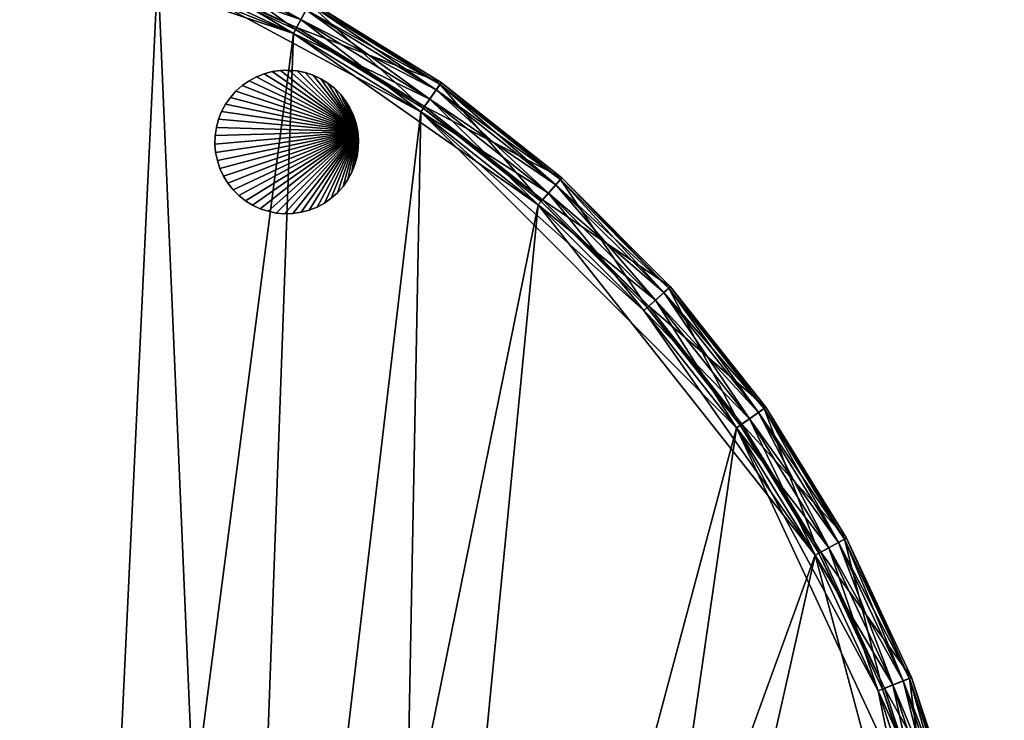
# Model space of a CAD drawing. Extents: x 0 to 24.9, y 0 to 83.3.
# Tile 86 of 121: x 14.8 to 21.5, y 51.1 to 55.9. Entities that reach past the tile are written whole.
import ezdxf

# ---------------------------------------------------------------- set-up
doc = ezdxf.new("R2010")
doc.units = 0
doc.header["$MEASUREMENT"] = 0
for name, color, linetype in [('A-FURN-3-ST-GD', 252, 'Continuous'), ('A-FURN-3-ST-SI3', 150, 'Continuous'), ('A-FURN-3-ST-SI4', 150, 'Continuous'), ('A-FURN-3-ST-UPH4', 150, 'Continuous')]:
    doc.layers.add(name, color=color, linetype=linetype)

msp = doc.modelspace()

# ---------------------------------------------------------------- meshes
at = {"layer": 'A-FURN-3-ST-GD'}
mesh = msp.add_polyface(dxfattribs=at)
corners = [(17.0573, 55.1108), (16.0846, 55.0257), (16.0863, 55.0826), (16.0945, 55.1388), (16.1092, 55.1938), (16.1302, 55.2466), (16.1572, 55.2967), (16.1898, 55.3433), (16.2276, 55.3857), (16.2701, 55.4235), (16.3167, 55.4562), (16.3668, 55.4831), (16.4196, 55.5041), (16.6443, 55.5238), (16.5877, 55.5288), (16.5877, 55.5288, 0.1138), (16.6443, 55.5238, 0.1138), (16.5308, 55.5271), (16.5308, 55.5271, 0.1138), (16.4745, 55.5189), (16.4745, 55.5189, 0.1138), (16.4196, 55.5041, 0.1138), (16.3668, 55.4831, 0.1138), (16.5308, 55.5271, 0.2275), (16.5877, 55.5288, 0.2275), (16.4745, 55.5189, 0.2275), (16.4196, 55.5041, 0.2275), (16.3668, 55.4831, 0.2275), (16.3167, 55.4562, 0.1138), (16.3167, 55.4562, 0.2275), (16.5308, 55.5271, 0.3413), (16.5877, 55.5288, 0.3413), (16.4745, 55.5189, 0.3413), (16.4196, 55.5041, 0.3413), (16.3668, 55.4831, 0.3413), (16.3167, 55.4562, 0.3413), (16.5308, 55.5271, 0.455), (16.5877, 55.5288, 0.455), (16.4745, 55.5189, 0.455), (16.4196, 55.5041, 0.455), (16.3668, 55.4831, 0.455), (16.3167, 55.4562, 0.455), (16.5308, 55.5271, 0.5688), (16.5877, 55.5288, 0.5688), (16.4745, 55.5189, 0.5688), (16.4196, 55.5041, 0.5688), (16.3668, 55.4831, 0.5688), (16.3167, 55.4562, 0.5688), (17.0573, 55.1108, 0.5688), (16.2701, 55.4235, 0.5688), (16.2276, 55.3857, 0.5688), (16.1898, 55.3433, 0.5688), (16.1572, 55.2967, 0.5688), (16.1302, 55.2466, 0.5688), (16.1092, 55.1938, 0.5688), (16.0945, 55.1388, 0.5688), (16.0863, 55.0826, 0.5688), (16.0846, 55.0257, 0.5688)]
mesh.append_faces([[corners[k] for k in face] for face in [(13, 14, 15, 16), (14, 17, 18, 15), (17, 19, 20, 18), (19, 12, 21, 20), (12, 11, 22, 21), (15, 18, 23, 24), (18, 20, 25, 23), (20, 21, 26, 25), (21, 22, 27, 26), (22, 28, 29, 27), (24, 23, 30, 31), (23, 25, 32, 30), (25, 26, 33, 32), (26, 27, 34, 33), (27, 29, 35, 34), (31, 30, 36, 37), (30, 32, 38, 36), (32, 33, 39, 38), (33, 34, 40, 39), (34, 35, 41, 40), (37, 36, 42, 43), (36, 38, 44, 42), (38, 39, 45, 44), (39, 40, 46, 45), (40, 41, 47, 46)]])
mesh.append_faces([[corners[k] for k in face] for face in [(0, 1, 2), (0, 2, 3), (0, 3, 4), (0, 4, 5), (0, 5, 6), (0, 6, 7), (0, 7, 8), (0, 8, 9), (0, 9, 10), (0, 10, 11), (0, 11, 12), (48, 45, 46), (48, 46, 47), (48, 47, 49), (48, 49, 50), (48, 50, 51), (48, 51, 52), (48, 52, 53), (48, 53, 54), (48, 54, 55), (48, 55, 56), (48, 56, 57)]], dxfattribs={"vtx0": -1, "vtx1": -1, "vtx2": -1})
mesh = msp.add_polyface(dxfattribs=at)
corners = [(17.0573, 55.1108), (16.4196, 55.5041), (16.4745, 55.5189), (16.5308, 55.5271), (16.5877, 55.5288), (16.6443, 55.5238), (16.7, 55.5123), (16.754, 55.4944), (16.9387, 55.365), (16.8985, 55.4053), (16.8985, 55.4053, 0.1138), (16.9387, 55.365, 0.1138), (16.8539, 55.4405), (16.8539, 55.4405, 0.1138), (16.8055, 55.4704), (16.8055, 55.4704, 0.1138), (16.754, 55.4944, 0.1138), (16.7, 55.5123, 0.1138), (16.6443, 55.5238, 0.1138), (16.8985, 55.4053, 0.2275), (16.9387, 55.365, 0.2275), (16.8539, 55.4405, 0.2275), (16.8055, 55.4704, 0.2275), (16.754, 55.4944, 0.2275), (16.7, 55.5123, 0.2275), (16.6443, 55.5238, 0.2275), (16.5877, 55.5288, 0.1138), (16.5877, 55.5288, 0.2275), (16.8985, 55.4053, 0.3413), (16.9387, 55.365, 0.3413), (16.8539, 55.4405, 0.3413), (16.8055, 55.4704, 0.3413), (16.754, 55.4944, 0.3413), (16.7, 55.5123, 0.3413), (16.6443, 55.5238, 0.3413), (16.5877, 55.5288, 0.3413), (16.8985, 55.4053, 0.455), (16.9387, 55.365, 0.455), (16.8539, 55.4405, 0.455), (16.8055, 55.4704, 0.455), (16.754, 55.4944, 0.455), (16.7, 55.5123, 0.455), (16.6443, 55.5238, 0.455), (16.5877, 55.5288, 0.455), (16.8985, 55.4053, 0.5688), (16.9387, 55.365, 0.5688), (16.8539, 55.4405, 0.5688), (16.8055, 55.4704, 0.5688), (16.754, 55.4944, 0.5688), (16.7, 55.5123, 0.5688), (16.6443, 55.5238, 0.5688), (16.5877, 55.5288, 0.5688), (17.0573, 55.1108, 0.5688), (16.5308, 55.5271, 0.5688), (16.4745, 55.5189, 0.5688), (16.4196, 55.5041, 0.5688)]
mesh.append_faces([[corners[k] for k in face] for face in [(8, 9, 10, 11), (9, 12, 13, 10), (12, 14, 15, 13), (14, 7, 16, 15), (7, 6, 17, 16), (6, 5, 18, 17), (11, 10, 19, 20), (10, 13, 21, 19), (13, 15, 22, 21), (15, 16, 23, 22), (16, 17, 24, 23), (17, 18, 25, 24), (18, 26, 27, 25), (20, 19, 28, 29), (19, 21, 30, 28), (21, 22, 31, 30), (22, 23, 32, 31), (23, 24, 33, 32), (24, 25, 34, 33), (25, 27, 35, 34), (29, 28, 36, 37), (28, 30, 38, 36), (30, 31, 39, 38), (31, 32, 40, 39), (32, 33, 41, 40), (33, 34, 42, 41), (34, 35, 43, 42), (37, 36, 44, 45), (36, 38, 46, 44), (38, 39, 47, 46), (39, 40, 48, 47), (40, 41, 49, 48), (41, 42, 50, 49), (42, 43, 51, 50)]])
mesh.append_faces([[corners[k] for k in face] for face in [(0, 1, 2), (0, 2, 3), (0, 3, 4), (0, 4, 5), (0, 5, 6), (0, 6, 7), (52, 47, 48), (52, 48, 49), (52, 49, 50), (52, 50, 51), (52, 51, 53), (52, 53, 54), (52, 54, 55)]], dxfattribs={"vtx0": -1, "vtx1": -1, "vtx2": -1})
mesh = msp.add_polyface(dxfattribs=at)
corners = [(16.3668, 55.4831), (16.3167, 55.4562), (16.3167, 55.4562, 0.1138), (16.3668, 55.4831, 0.1138), (16.2701, 55.4235), (16.2701, 55.4235, 0.1138), (16.2276, 55.3857), (16.2276, 55.3857, 0.1138), (16.1898, 55.3433), (16.1898, 55.3433, 0.1138), (16.1572, 55.2967), (16.1572, 55.2967, 0.1138), (16.1302, 55.2466), (16.1302, 55.2466, 0.1138), (16.1092, 55.1938), (16.1092, 55.1938, 0.1138), (16.0945, 55.1388), (16.0945, 55.1388, 0.1138), (16.0863, 55.0826), (16.0863, 55.0826, 0.1138), (16.0846, 55.0257), (16.0846, 55.0257, 0.1138), (16.2701, 55.4235, 0.2275), (16.3167, 55.4562, 0.2275), (16.2276, 55.3857, 0.2275), (16.1898, 55.3433, 0.2275), (16.1572, 55.2967, 0.2275), (16.1302, 55.2466, 0.2275), (16.1092, 55.1938, 0.2275), (16.0945, 55.1388, 0.2275), (16.0863, 55.0826, 0.2275), (16.0846, 55.0257, 0.2275), (16.2701, 55.4235, 0.3413), (16.3167, 55.4562, 0.3413), (16.2276, 55.3857, 0.3413), (16.1898, 55.3433, 0.3413), (16.1572, 55.2967, 0.3413), (16.1302, 55.2466, 0.3413), (16.1092, 55.1938, 0.3413), (16.0945, 55.1388, 0.3413), (16.0863, 55.0826, 0.3413), (16.0846, 55.0257, 0.3413), (16.2701, 55.4235, 0.455), (16.3167, 55.4562, 0.455), (16.2276, 55.3857, 0.455), (16.1898, 55.3433, 0.455), (16.1572, 55.2967, 0.455), (16.1302, 55.2466, 0.455), (16.1092, 55.1938, 0.455), (16.0945, 55.1388, 0.455), (16.0863, 55.0826, 0.455), (16.0846, 55.0257, 0.455), (16.2701, 55.4235, 0.5688), (16.3167, 55.4562, 0.5688), (16.2276, 55.3857, 0.5688), (16.1898, 55.3433, 0.5688), (16.1572, 55.2967, 0.5688), (16.1302, 55.2466, 0.5688), (16.1092, 55.1938, 0.5688), (16.0945, 55.1388, 0.5688), (16.0863, 55.0826, 0.5688), (16.0846, 55.0257, 0.5688)]
mesh.append_faces([[corners[k] for k in face] for face in [(0, 1, 2, 3), (1, 4, 5, 2), (4, 6, 7, 5), (6, 8, 9, 7), (8, 10, 11, 9), (10, 12, 13, 11), (12, 14, 15, 13), (14, 16, 17, 15), (16, 18, 19, 17), (18, 20, 21, 19), (2, 5, 22, 23), (5, 7, 24, 22), (7, 9, 25, 24), (9, 11, 26, 25), (11, 13, 27, 26), (13, 15, 28, 27), (15, 17, 29, 28), (17, 19, 30, 29), (19, 21, 31, 30), (23, 22, 32, 33), (22, 24, 34, 32), (24, 25, 35, 34), (25, 26, 36, 35), (26, 27, 37, 36), (27, 28, 38, 37), (28, 29, 39, 38), (29, 30, 40, 39), (30, 31, 41, 40), (33, 32, 42, 43), (32, 34, 44, 42), (34, 35, 45, 44), (35, 36, 46, 45), (36, 37, 47, 46), (37, 38, 48, 47), (38, 39, 49, 48), (39, 40, 50, 49), (40, 41, 51, 50), (43, 42, 52, 53), (42, 44, 54, 52), (44, 45, 55, 54), (45, 46, 56, 55), (46, 47, 57, 56), (47, 48, 58, 57), (48, 49, 59, 58), (49, 50, 60, 59), (50, 51, 61, 60)]])
mesh = msp.add_polyface(dxfattribs=at)
corners = [(17.0573, 55.1108), (17.0622, 55.0542), (17.0606, 54.9973), (16.754, 55.4944), (16.8055, 55.4704), (16.8539, 55.4405), (16.8985, 55.4053), (16.9387, 55.365), (16.974, 55.3204), (17.0039, 55.272), (17.0279, 55.2205), (17.0458, 55.1665), (17.0279, 55.2205, 0.1138), (17.0458, 55.1665, 0.1138), (17.0039, 55.272, 0.1138), (16.974, 55.3204, 0.1138), (16.9387, 55.365, 0.1138), (17.0573, 55.1108, 0.1138), (17.0622, 55.0542, 0.1138), (17.0279, 55.2205, 0.2275), (17.0458, 55.1665, 0.2275), (17.0039, 55.272, 0.2275), (16.974, 55.3204, 0.2275), (16.9387, 55.365, 0.2275), (17.0573, 55.1108, 0.2275), (17.0622, 55.0542, 0.2275), (17.0279, 55.2205, 0.3413), (17.0458, 55.1665, 0.3413), (17.0039, 55.272, 0.3413), (16.974, 55.3204, 0.3413), (16.9387, 55.365, 0.3413), (17.0573, 55.1108, 0.3413), (17.0622, 55.0542, 0.3413), (17.0279, 55.2205, 0.455), (17.0458, 55.1665, 0.455), (17.0039, 55.272, 0.455), (16.974, 55.3204, 0.455), (16.9387, 55.365, 0.455), (17.0573, 55.1108, 0.455), (17.0622, 55.0542, 0.455), (17.0279, 55.2205, 0.5688), (17.0458, 55.1665, 0.5688), (17.0039, 55.272, 0.5688), (16.974, 55.3204, 0.5688), (16.9387, 55.365, 0.5688), (17.0573, 55.1108, 0.5688), (17.0622, 55.0542, 0.5688), (16.8985, 55.4053, 0.5688), (16.8539, 55.4405, 0.5688), (16.8055, 55.4704, 0.5688), (17.0606, 54.9973, 0.5688)]
mesh.append_faces([[corners[k] for k in face] for face in [(11, 10, 12, 13), (10, 9, 14, 12), (9, 8, 15, 14), (8, 7, 16, 15), (1, 0, 17, 18), (0, 11, 13, 17), (13, 12, 19, 20), (12, 14, 21, 19), (14, 15, 22, 21), (15, 16, 23, 22), (18, 17, 24, 25), (17, 13, 20, 24), (20, 19, 26, 27), (19, 21, 28, 26), (21, 22, 29, 28), (22, 23, 30, 29), (25, 24, 31, 32), (24, 20, 27, 31), (27, 26, 33, 34), (26, 28, 35, 33), (28, 29, 36, 35), (29, 30, 37, 36), (32, 31, 38, 39), (31, 27, 34, 38), (34, 33, 40, 41), (33, 35, 42, 40), (35, 36, 43, 42), (36, 37, 44, 43), (39, 38, 45, 46), (38, 34, 41, 45)]])
mesh.append_faces([[corners[k] for k in face] for face in [(0, 1, 2), (0, 3, 4), (0, 4, 5), (0, 5, 6), (0, 6, 7), (0, 7, 8), (0, 8, 9), (0, 9, 10), (0, 10, 11), (45, 41, 40), (45, 40, 42), (45, 42, 43), (45, 43, 44), (45, 44, 47), (45, 47, 48), (45, 48, 49), (45, 50, 46)]], dxfattribs={"vtx0": -1, "vtx1": -1, "vtx2": -1})
mesh = msp.add_polyface(dxfattribs=at)
corners = [(17.0573, 55.1108), (16.4469, 54.5676), (16.3929, 54.5855), (16.3413, 54.6095), (16.2929, 54.6394), (16.2483, 54.6746), (16.2081, 54.7148), (16.1728, 54.7594), (16.143, 54.8079), (16.119, 54.8594), (16.1011, 54.9134), (16.0896, 54.9691), (16.0846, 55.0257), (16.4469, 54.5676, 0.1138), (16.3929, 54.5855, 0.1138), (16.5026, 54.5561), (16.5026, 54.5561, 0.1138), (16.5592, 54.5511), (16.5592, 54.5511, 0.1138), (16.6161, 54.5528), (16.6161, 54.5528, 0.1138), (16.6723, 54.561), (16.6723, 54.561, 0.1138), (16.3413, 54.6095, 0.1138), (16.3929, 54.5855, 0.2275), (16.3413, 54.6095, 0.2275), (16.4469, 54.5676, 0.2275), (16.5026, 54.5561, 0.2275), (16.5592, 54.5511, 0.2275), (16.6161, 54.5528, 0.2275), (16.3929, 54.5855, 0.3413), (16.3413, 54.6095, 0.3413), (16.4469, 54.5676, 0.3413), (16.5026, 54.5561, 0.3413), (16.5592, 54.5511, 0.3413), (16.6161, 54.5528, 0.3413), (16.3929, 54.5855, 0.455), (16.3413, 54.6095, 0.455), (16.4469, 54.5676, 0.455), (16.5026, 54.5561, 0.455), (16.5592, 54.5511, 0.455), (16.6161, 54.5528, 0.455), (16.3929, 54.5855, 0.5688), (16.3413, 54.6095, 0.5688), (16.4469, 54.5676, 0.5688), (16.5026, 54.5561, 0.5688), (16.5592, 54.5511, 0.5688), (16.6161, 54.5528, 0.5688), (17.0573, 55.1108, 0.5688), (16.0846, 55.0257, 0.5688), (16.0896, 54.9691, 0.5688), (16.1011, 54.9134, 0.5688), (16.119, 54.8594, 0.5688), (16.143, 54.8079, 0.5688), (16.1728, 54.7594, 0.5688), (16.2081, 54.7148, 0.5688), (16.2483, 54.6746, 0.5688), (16.2929, 54.6394, 0.5688)]
mesh.append_faces([[corners[k] for k in face] for face in [(2, 1, 13, 14), (1, 15, 16, 13), (15, 17, 18, 16), (17, 19, 20, 18), (19, 21, 22, 20), (23, 14, 24, 25), (14, 13, 26, 24), (13, 16, 27, 26), (16, 18, 28, 27), (18, 20, 29, 28), (25, 24, 30, 31), (24, 26, 32, 30), (26, 27, 33, 32), (27, 28, 34, 33), (28, 29, 35, 34), (31, 30, 36, 37), (30, 32, 38, 36), (32, 33, 39, 38), (33, 34, 40, 39), (34, 35, 41, 40), (37, 36, 42, 43), (36, 38, 44, 42), (38, 39, 45, 44), (39, 40, 46, 45), (40, 41, 47, 46)]])
mesh.append_faces([[corners[k] for k in face] for face in [(0, 1, 2), (0, 2, 3), (0, 3, 4), (0, 4, 5), (0, 5, 6), (0, 6, 7), (0, 7, 8), (0, 8, 9), (0, 9, 10), (0, 10, 11), (0, 11, 12), (48, 49, 50), (48, 50, 51), (48, 51, 52), (48, 52, 53), (48, 53, 54), (48, 54, 55), (48, 55, 56), (48, 56, 57), (48, 57, 43), (48, 43, 42), (48, 42, 44)]], dxfattribs={"vtx0": -1, "vtx1": -1, "vtx2": -1})
mesh = msp.add_polyface(dxfattribs=at)
corners = [(17.0573, 55.1108), (16.7273, 54.5757), (16.6723, 54.561), (16.6161, 54.5528), (16.5592, 54.5511), (16.5026, 54.5561), (16.4469, 54.5676), (16.7273, 54.5757, 0.1138), (16.6723, 54.561, 0.1138), (16.7801, 54.5967), (16.7801, 54.5967, 0.1138), (16.8302, 54.6237), (16.8302, 54.6237, 0.1138), (16.8767, 54.6563), (16.8767, 54.6563, 0.1138), (16.9192, 54.6941), (16.9192, 54.6941, 0.1138), (16.957, 54.7366), (16.957, 54.7366, 0.1138), (16.9897, 54.7832), (16.9897, 54.7832, 0.1138), (16.6161, 54.5528, 0.1138), (16.6723, 54.561, 0.2275), (16.6161, 54.5528, 0.2275), (16.7273, 54.5757, 0.2275), (16.7801, 54.5967, 0.2275), (16.8302, 54.6237, 0.2275), (16.8767, 54.6563, 0.2275), (16.9192, 54.6941, 0.2275), (16.957, 54.7366, 0.2275), (16.9897, 54.7832, 0.2275), (16.6723, 54.561, 0.3413), (16.6161, 54.5528, 0.3413), (16.7273, 54.5757, 0.3413), (16.7801, 54.5967, 0.3413), (16.8302, 54.6237, 0.3413), (16.8767, 54.6563, 0.3413), (16.9192, 54.6941, 0.3413), (16.957, 54.7366, 0.3413), (16.9897, 54.7832, 0.3413), (16.6723, 54.561, 0.455), (16.6161, 54.5528, 0.455), (16.7273, 54.5757, 0.455), (16.7801, 54.5967, 0.455), (16.8302, 54.6237, 0.455), (16.8767, 54.6563, 0.455), (16.9192, 54.6941, 0.455), (16.957, 54.7366, 0.455), (16.6723, 54.561, 0.5688), (16.6161, 54.5528, 0.5688), (16.7273, 54.5757, 0.5688), (16.7801, 54.5967, 0.5688), (16.8302, 54.6237, 0.5688), (16.8767, 54.6563, 0.5688), (16.9192, 54.6941, 0.5688), (16.957, 54.7366, 0.5688), (17.0573, 55.1108, 0.5688), (16.4469, 54.5676, 0.5688), (16.5026, 54.5561, 0.5688), (16.5592, 54.5511, 0.5688)]
mesh.append_faces([[corners[k] for k in face] for face in [(2, 1, 7, 8), (1, 9, 10, 7), (9, 11, 12, 10), (11, 13, 14, 12), (13, 15, 16, 14), (15, 17, 18, 16), (17, 19, 20, 18), (21, 8, 22, 23), (8, 7, 24, 22), (7, 10, 25, 24), (10, 12, 26, 25), (12, 14, 27, 26), (14, 16, 28, 27), (16, 18, 29, 28), (18, 20, 30, 29), (23, 22, 31, 32), (22, 24, 33, 31), (24, 25, 34, 33), (25, 26, 35, 34), (26, 27, 36, 35), (27, 28, 37, 36), (28, 29, 38, 37), (29, 30, 39, 38), (32, 31, 40, 41), (31, 33, 42, 40), (33, 34, 43, 42), (34, 35, 44, 43), (35, 36, 45, 44), (36, 37, 46, 45), (37, 38, 47, 46), (41, 40, 48, 49), (40, 42, 50, 48), (42, 43, 51, 50), (43, 44, 52, 51), (44, 45, 53, 52), (45, 46, 54, 53), (46, 47, 55, 54)]])
mesh.append_faces([[corners[k] for k in face] for face in [(0, 1, 2), (0, 2, 3), (0, 3, 4), (0, 4, 5), (0, 5, 6), (56, 57, 58), (56, 58, 59), (56, 59, 49), (56, 49, 48), (56, 48, 50)]], dxfattribs={"vtx0": -1, "vtx1": -1, "vtx2": -1})
mesh = msp.add_polyface(dxfattribs=at)
corners = [(17.0573, 55.1108), (17.0606, 54.9973), (17.0524, 54.9411), (17.0376, 54.8861), (17.0166, 54.8333), (16.9897, 54.7832), (16.957, 54.7366), (16.9192, 54.6941), (16.8767, 54.6563), (16.8302, 54.6237), (16.7801, 54.5967), (16.7273, 54.5757), (17.0166, 54.8333, 0.1138), (16.9897, 54.7832, 0.1138), (17.0376, 54.8861, 0.1138), (17.0524, 54.9411, 0.1138), (17.0606, 54.9973, 0.1138), (17.0622, 55.0542), (17.0622, 55.0542, 0.1138), (17.0166, 54.8333, 0.2275), (16.9897, 54.7832, 0.2275), (17.0376, 54.8861, 0.2275), (17.0524, 54.9411, 0.2275), (17.0606, 54.9973, 0.2275), (17.0622, 55.0542, 0.2275), (17.0166, 54.8333, 0.3413), (16.9897, 54.7832, 0.3413), (17.0376, 54.8861, 0.3413), (17.0524, 54.9411, 0.3413), (17.0606, 54.9973, 0.3413), (17.0622, 55.0542, 0.3413), (16.957, 54.7366, 0.3413), (16.9897, 54.7832, 0.455), (16.957, 54.7366, 0.455), (17.0166, 54.8333, 0.455), (17.0376, 54.8861, 0.455), (17.0524, 54.9411, 0.455), (17.0606, 54.9973, 0.455), (17.0622, 55.0542, 0.455), (16.9897, 54.7832, 0.5688), (16.957, 54.7366, 0.5688), (17.0166, 54.8333, 0.5688), (17.0376, 54.8861, 0.5688), (17.0524, 54.9411, 0.5688), (17.0606, 54.9973, 0.5688), (17.0622, 55.0542, 0.5688), (17.0573, 55.1108, 0.5688), (16.7273, 54.5757, 0.5688), (16.7801, 54.5967, 0.5688), (16.8302, 54.6237, 0.5688), (16.8767, 54.6563, 0.5688), (16.9192, 54.6941, 0.5688)]
mesh.append_faces([[corners[k] for k in face] for face in [(5, 4, 12, 13), (4, 3, 14, 12), (3, 2, 15, 14), (2, 1, 16, 15), (1, 17, 18, 16), (13, 12, 19, 20), (12, 14, 21, 19), (14, 15, 22, 21), (15, 16, 23, 22), (16, 18, 24, 23), (20, 19, 25, 26), (19, 21, 27, 25), (21, 22, 28, 27), (22, 23, 29, 28), (23, 24, 30, 29), (31, 26, 32, 33), (26, 25, 34, 32), (25, 27, 35, 34), (27, 28, 36, 35), (28, 29, 37, 36), (29, 30, 38, 37), (33, 32, 39, 40), (32, 34, 41, 39), (34, 35, 42, 41), (35, 36, 43, 42), (36, 37, 44, 43), (37, 38, 45, 44)]])
mesh.append_faces([[corners[k] for k in face] for face in [(0, 1, 2), (0, 2, 3), (0, 3, 4), (0, 4, 5), (0, 5, 6), (0, 6, 7), (0, 7, 8), (0, 8, 9), (0, 9, 10), (0, 10, 11), (46, 47, 48), (46, 48, 49), (46, 49, 50), (46, 50, 51), (46, 51, 40), (46, 40, 39), (46, 39, 41), (46, 41, 42), (46, 42, 43), (46, 43, 44)]], dxfattribs={"vtx0": -1, "vtx1": -1, "vtx2": -1})
mesh = msp.add_polyface(dxfattribs=at)
corners = [(16.0846, 55.0257), (16.0896, 54.9691), (16.0896, 54.9691, 0.1138), (16.0846, 55.0257, 0.1138), (16.1011, 54.9134), (16.1011, 54.9134, 0.1138), (16.119, 54.8594), (16.119, 54.8594, 0.1138), (16.143, 54.8079), (16.143, 54.8079, 0.1138), (16.1728, 54.7594), (16.1728, 54.7594, 0.1138), (16.2081, 54.7148), (16.2081, 54.7148, 0.1138), (16.2483, 54.6746), (16.2483, 54.6746, 0.1138), (16.2929, 54.6394), (16.2929, 54.6394, 0.1138), (16.3413, 54.6095), (16.3413, 54.6095, 0.1138), (16.3929, 54.5855), (16.3929, 54.5855, 0.1138), (16.0896, 54.9691, 0.2275), (16.0846, 55.0257, 0.2275), (16.1011, 54.9134, 0.2275), (16.119, 54.8594, 0.2275), (16.143, 54.8079, 0.2275), (16.1728, 54.7594, 0.2275), (16.2081, 54.7148, 0.2275), (16.2483, 54.6746, 0.2275), (16.2929, 54.6394, 0.2275), (16.3413, 54.6095, 0.2275), (16.0896, 54.9691, 0.3413), (16.0846, 55.0257, 0.3413), (16.1011, 54.9134, 0.3413), (16.119, 54.8594, 0.3413), (16.143, 54.8079, 0.3413), (16.1728, 54.7594, 0.3413), (16.2081, 54.7148, 0.3413), (16.2483, 54.6746, 0.3413), (16.2929, 54.6394, 0.3413), (16.3413, 54.6095, 0.3413), (16.0896, 54.9691, 0.455), (16.0846, 55.0257, 0.455), (16.1011, 54.9134, 0.455), (16.119, 54.8594, 0.455), (16.143, 54.8079, 0.455), (16.1728, 54.7594, 0.455), (16.2081, 54.7148, 0.455), (16.2483, 54.6746, 0.455), (16.2929, 54.6394, 0.455), (16.3413, 54.6095, 0.455), (16.0896, 54.9691, 0.5688), (16.0846, 55.0257, 0.5688), (16.1011, 54.9134, 0.5688), (16.119, 54.8594, 0.5688), (16.143, 54.8079, 0.5688), (16.1728, 54.7594, 0.5688), (16.2081, 54.7148, 0.5688), (16.2483, 54.6746, 0.5688), (16.2929, 54.6394, 0.5688), (16.3413, 54.6095, 0.5688)]
mesh.append_faces([[corners[k] for k in face] for face in [(0, 1, 2, 3), (1, 4, 5, 2), (4, 6, 7, 5), (6, 8, 9, 7), (8, 10, 11, 9), (10, 12, 13, 11), (12, 14, 15, 13), (14, 16, 17, 15), (16, 18, 19, 17), (18, 20, 21, 19), (3, 2, 22, 23), (2, 5, 24, 22), (5, 7, 25, 24), (7, 9, 26, 25), (9, 11, 27, 26), (11, 13, 28, 27), (13, 15, 29, 28), (15, 17, 30, 29), (17, 19, 31, 30), (23, 22, 32, 33), (22, 24, 34, 32), (24, 25, 35, 34), (25, 26, 36, 35), (26, 27, 37, 36), (27, 28, 38, 37), (28, 29, 39, 38), (29, 30, 40, 39), (30, 31, 41, 40), (33, 32, 42, 43), (32, 34, 44, 42), (34, 35, 45, 44), (35, 36, 46, 45), (36, 37, 47, 46), (37, 38, 48, 47), (38, 39, 49, 48), (39, 40, 50, 49), (40, 41, 51, 50), (43, 42, 52, 53), (42, 44, 54, 52), (44, 45, 55, 54), (45, 46, 56, 55), (46, 47, 57, 56), (47, 48, 58, 57), (48, 49, 59, 58), (49, 50, 60, 59), (50, 51, 61, 60)]])
at = {"layer": 'A-FURN-3-ST-SI3'}
mesh = msp.add_polyface(dxfattribs=at)
corners = [(17.3603, 64.3716, 0.8116), (17.6895, 63.3781, 0.8116), (17.3603, 64.3716, 18.3248), (17.6895, 63.3781, 18.3248), (16.918, 65.3201, 0.8116), (16.918, 65.3201, 18.3248), (16.3686, 66.2109, 0.8116), (16.3686, 66.2109, 18.3248), (15.7194, 67.0319, 18.3248), (15.7194, 67.0319, 0.8116), (14.9794, 67.772, 0.8116), (14.9794, 67.772, 18.3248), (14.1584, 68.4211, 18.3248), (14.1584, 68.4211, 0.8116), (13.2676, 68.9705, 0.8116), (13.2676, 68.9705, 18.3248), (12.319, 69.4129, 0.8116), (12.319, 69.4129, 18.3248), (11.3256, 69.7421, 0.8116), (11.3256, 69.7421, 18.3248), (10.3006, 69.9537, 0.8116), (10.3006, 69.9537, 18.3248), (9.258, 70.0449, 0.8116), (9.258, 70.0449, 18.3248), (8.2118, 70.0145, 0.8116), (8.2118, 70.0145, 18.3248), (7.1762, 69.8628, 0.8116), (7.1762, 69.8628, 18.3248), (6.1653, 69.5919, 0.8116), (6.1653, 69.5919, 18.3248), (5.1926, 69.2055, 0.8116), (5.1926, 69.2055, 18.3248), (4.2714, 68.7088, 18.3248), (4.2714, 68.7088, 0.8116), (3.4141, 68.1085, 0.8116), (3.4141, 68.1085, 18.3248), (2.6322, 67.4127, 18.3248), (2.6322, 67.4127, 0.8116), (1.9365, 66.6309, 0.8116), (1.9365, 66.6309, 18.3248), (1.3361, 65.7735, 0.8116), (1.3361, 65.7735, 18.3248), (0.8394, 64.8523, 0.8116), (0.8394, 64.8523, 18.3248), (0.453, 63.8796, 0.8116), (0.453, 63.8796, 18.3248), (0.1821, 62.8687, 18.3248), (0.1821, 62.8687, 0.8116), (0.0304, 61.8331, 0.8116), (0.0304, 61.8331, 18.3248), (0, 60.787, 18.3248), (0, 60.787, 0.8116), (0.0912, 59.7444, 18.3248), (0.0912, 59.7444, 0.8116), (0.3029, 58.7194, 0.8116), (0.3029, 58.7194, 18.3248), (0.6321, 57.7259, 18.3248), (0.6321, 57.7259, 0.8116), (1.0744, 56.7773, 0.8116), (1.0744, 56.7773, 18.3248), (1.6238, 55.8866, 0.8116), (1.6238, 55.8866, 18.3248), (2.273, 55.0656, 0.8116), (2.273, 55.0656, 18.3248), (3.013, 54.3255, 0.8116), (3.013, 54.3255, 18.3248), (3.834, 53.6764, 0.8116), (3.834, 53.6764, 18.3248), (4.7248, 53.1269, 0.8116), (4.7248, 53.1269, 18.3248), (17.153, 57.2452, 0.8116), (16.6562, 56.3239, 0.8116), (17.153, 57.2452, 18.3248), (16.6562, 56.3239, 18.3248), (17.5394, 58.2178, 0.8116), (17.5394, 58.2178, 18.3248), (17.8103, 59.2288, 0.8116), (17.8103, 59.2288, 18.3248), (17.9619, 60.2643, 0.8116), (17.9619, 60.2643, 18.3248), (17.9924, 61.3105, 0.8116), (17.9924, 61.3105, 18.3248), (17.9012, 62.3531, 18.3248), (17.9012, 62.3531, 0.8116), (16.5119, 56.1177, 0.8116), (16.5119, 56.1177, 18.3248), (4.9529, 53.0205, 0.8116), (4.9529, 53.0205, 18.3248), (15.7915, 56.4537, 18.3248), (15.7915, 56.4537, 0.8116), (5.4089, 53.6717, 0.8116), (5.4089, 53.6717, 18.3248), (6.1046, 54.4535, 0.8116), (6.1046, 54.4535, 18.3248), (6.8865, 55.1493, 0.8116), (6.8865, 55.1493, 18.3248), (7.7438, 55.7496, 18.3248), (7.7438, 55.7496, 0.8116), (8.665, 56.2463, 18.3248), (8.665, 56.2463, 0.8116), (9.6377, 56.6327, 18.3248), (9.6377, 56.6327, 0.8116), (10.6486, 56.9036, 18.3248), (10.6486, 56.9036, 0.8116), (11.6842, 57.0553, 18.3248), (11.6842, 57.0553, 0.8116), (12.7304, 57.0857, 0.8116), (12.7304, 57.0857, 18.3248), (13.773, 56.9945, 18.3248), (13.773, 56.9945, 0.8116), (14.798, 56.7829, 18.3248), (14.798, 56.7829, 0.8116)]
mesh.append_faces([[corners[k] for k in face] for face in [(2, 1, 0), (2, 3, 1), (5, 0, 4), (5, 2, 0), (7, 4, 6), (7, 5, 4), (7, 9, 8), (7, 6, 9), (11, 9, 10), (11, 8, 9), (11, 13, 12), (11, 10, 13), (15, 13, 14), (15, 12, 13), (17, 14, 16), (17, 15, 14), (19, 16, 18), (19, 17, 16), (21, 18, 20), (21, 19, 18), (23, 20, 22), (23, 21, 20), (25, 22, 24), (25, 23, 22), (27, 24, 26), (27, 25, 24), (29, 26, 28), (29, 27, 26), (31, 28, 30), (31, 29, 28), (31, 33, 32), (31, 30, 33), (35, 33, 34), (35, 32, 33), (35, 37, 36), (35, 34, 37), (39, 37, 38), (39, 36, 37), (41, 38, 40), (41, 39, 38), (43, 40, 42), (43, 41, 40), (45, 42, 44), (45, 43, 42), (45, 47, 46), (45, 44, 47), (49, 47, 48), (49, 46, 47), (49, 51, 50), (49, 48, 51), (50, 53, 52), (50, 51, 53), (55, 53, 54), (55, 52, 53), (55, 57, 56), (55, 54, 57), (59, 57, 58), (59, 56, 57), (61, 58, 60), (61, 59, 58), (63, 60, 62), (63, 61, 60), (65, 62, 64), (65, 63, 62), (67, 64, 66), (67, 65, 64), (69, 66, 68), (69, 67, 66), (72, 71, 70), (72, 73, 71), (75, 70, 74), (75, 72, 70), (77, 74, 76), (77, 75, 74), (79, 76, 78), (79, 77, 76), (81, 78, 80), (81, 79, 78), (81, 83, 82), (81, 80, 83), (3, 83, 1), (3, 82, 83), (73, 84, 71), (73, 85, 84), (87, 68, 86), (87, 69, 68), (88, 84, 85), (88, 89, 84), (90, 87, 86), (90, 91, 87), (94, 93, 92), (94, 95, 93), (94, 96, 95), (94, 97, 96), (97, 98, 96), (97, 99, 98), (99, 100, 98), (99, 101, 100), (101, 102, 100), (101, 103, 102), (103, 104, 102), (103, 105, 104), (106, 104, 105), (106, 107, 104), (106, 108, 107), (106, 109, 108), (109, 110, 108), (109, 111, 110), (111, 88, 110), (111, 89, 88), (93, 90, 92), (93, 91, 90)]])
at = {"layer": 'A-FURN-3-ST-SI4'}
mesh = msp.add_polyface(dxfattribs=at)
corners = [(20.828, 51.3942, 0.8116), (21.1572, 50.4007, 0.8116), (20.828, 51.3942, 18.3248), (21.1572, 50.4007, 18.3248), (20.3857, 52.3427, 0.8116), (20.3857, 52.3427, 18.3248), (19.8363, 53.2335, 0.8116), (19.8363, 53.2335, 18.3248), (19.1871, 54.0545, 18.3248), (19.1871, 54.0545, 0.8116), (18.4471, 54.7945, 0.8116), (18.4471, 54.7945, 18.3248), (17.6261, 55.4437, 18.3248), (17.6261, 55.4437, 0.8116), (16.7353, 55.9931, 0.8116), (16.7353, 55.9931, 18.3248), (15.7868, 56.4354, 0.8116), (15.7868, 56.4354, 18.3248), (14.7933, 56.7646, 0.8116), (14.7933, 56.7646, 18.3248), (13.7683, 56.9763, 0.8116), (13.7683, 56.9763, 18.3248), (12.7257, 57.0675, 0.8116), (12.7257, 57.0675, 18.3248), (11.6795, 57.0371, 0.8116), (11.6795, 57.0371, 18.3248), (10.644, 56.8854, 0.8116), (10.644, 56.8854, 18.3248), (9.633, 56.6145, 0.8116), (9.633, 56.6145, 18.3248), (8.6604, 56.2281, 0.8116), (8.6604, 56.2281, 18.3248), (7.7391, 55.7314, 18.3248), (7.7391, 55.7314, 0.8116), (6.8818, 55.1311, 0.8116), (6.8818, 55.1311, 18.3248), (6.1, 54.4353, 18.3248), (6.1, 54.4353, 0.8116), (5.4042, 53.6534, 0.8116), (5.4042, 53.6534, 18.3248), (4.8039, 52.7961, 0.8116), (4.8039, 52.7961, 18.3248), (4.3071, 51.8749, 0.8116), (4.3071, 51.8749, 18.3248), (3.9207, 50.9022, 0.8116), (3.9207, 50.9022, 18.3248), (3.6498, 49.8913, 18.3248), (3.6498, 49.8913, 0.8116), (3.4982, 48.8557, 0.8116), (3.4982, 48.8557, 18.3248), (3.4677, 47.8096, 18.3248), (3.4677, 47.8096, 0.8116), (3.5589, 46.7669, 18.3248), (3.5589, 46.7669, 0.8116), (3.7706, 45.742, 0.8116), (3.7706, 45.742, 18.3248), (4.0998, 44.7485, 18.3248), (4.0998, 44.7485, 0.8116), (4.5421, 43.7999, 0.8116), (4.5421, 43.7999, 18.3248), (5.0915, 42.9091, 0.8116), (5.0915, 42.9091, 18.3248), (5.7407, 42.0882, 0.8116), (5.7407, 42.0882, 18.3248), (6.4807, 41.3481, 0.8116), (6.4807, 41.3481, 18.3248), (7.3017, 40.699, 0.8116), (7.3017, 40.699, 18.3248), (8.1925, 40.1495, 0.8116), (8.1925, 40.1495, 18.3248), (20.6207, 44.2678, 0.8116), (20.124, 43.3465, 0.8116), (20.6207, 44.2678, 18.3248), (20.124, 43.3465, 18.3248), (21.0071, 45.2404, 0.8116), (21.0071, 45.2404, 18.3248), (21.278, 46.2514, 0.8116), (21.278, 46.2514, 18.3248), (21.4297, 47.2869, 0.8116), (21.4297, 47.2869, 18.3248), (21.4601, 48.3331, 0.8116), (21.4601, 48.3331, 18.3248), (21.3689, 49.3757, 18.3248), (21.3689, 49.3757, 0.8116), (19.9796, 43.1403, 0.8116), (19.9796, 43.1403, 18.3248), (8.4207, 40.0431, 0.8116), (8.4207, 40.0431, 18.3248), (19.2592, 43.4763, 18.3248), (19.2592, 43.4763, 0.8116), (8.8766, 40.6942, 0.8116), (9.5724, 41.4761, 0.8116), (9.5724, 41.4761, 18.3248), (10.3542, 42.1719, 0.8116), (10.3542, 42.1719, 18.3248), (11.2115, 42.7722, 18.3248), (11.2115, 42.7722, 0.8116), (12.1328, 43.2689, 18.3248), (12.1328, 43.2689, 0.8116), (13.1054, 43.6553, 18.3248), (13.1054, 43.6553, 0.8116), (14.1164, 43.9262, 18.3248), (14.1164, 43.9262, 0.8116), (15.1519, 44.0779, 18.3248), (15.1519, 44.0779, 0.8116), (16.1981, 44.1083, 0.8116), (16.1981, 44.1083, 18.3248), (17.2407, 44.0171, 18.3248), (17.2407, 44.0171, 0.8116), (18.2657, 43.8055, 18.3248), (18.2657, 43.8055, 0.8116), (8.8766, 40.6942, 18.3248)]
mesh.append_faces([[corners[k] for k in face] for face in [(2, 1, 0), (2, 3, 1), (5, 0, 4), (5, 2, 0), (7, 4, 6), (7, 5, 4), (7, 9, 8), (7, 6, 9), (11, 9, 10), (11, 8, 9), (11, 13, 12), (11, 10, 13), (15, 13, 14), (15, 12, 13), (17, 14, 16), (17, 15, 14), (19, 16, 18), (19, 17, 16), (21, 18, 20), (21, 19, 18), (23, 20, 22), (23, 21, 20), (25, 22, 24), (25, 23, 22), (27, 24, 26), (27, 25, 24), (29, 26, 28), (29, 27, 26), (31, 28, 30), (31, 29, 28), (31, 33, 32), (31, 30, 33), (35, 33, 34), (35, 32, 33), (35, 37, 36), (35, 34, 37), (39, 37, 38), (39, 36, 37), (41, 38, 40), (41, 39, 38), (43, 40, 42), (43, 41, 40), (45, 42, 44), (45, 43, 42), (45, 47, 46), (45, 44, 47), (49, 47, 48), (49, 46, 47), (49, 51, 50), (49, 48, 51), (50, 53, 52), (50, 51, 53), (55, 53, 54), (55, 52, 53), (55, 57, 56), (55, 54, 57), (59, 57, 58), (59, 56, 57), (61, 58, 60), (61, 59, 58), (63, 60, 62), (63, 61, 60), (65, 62, 64), (65, 63, 62), (67, 64, 66), (67, 65, 64), (69, 66, 68), (69, 67, 66), (72, 71, 70), (72, 73, 71), (75, 70, 74), (75, 72, 70), (77, 74, 76), (77, 75, 74), (79, 76, 78), (79, 77, 76), (81, 78, 80), (81, 79, 78), (81, 83, 82), (81, 80, 83), (3, 83, 1), (3, 82, 83), (73, 84, 71), (73, 85, 84), (87, 68, 86), (87, 69, 68), (88, 84, 85), (88, 89, 84), (90, 87, 86), (93, 92, 91), (93, 94, 92), (93, 95, 94), (93, 96, 95), (96, 97, 95), (96, 98, 97), (98, 99, 97), (98, 100, 99), (100, 101, 99), (100, 102, 101), (102, 103, 101), (102, 104, 103), (105, 103, 104), (105, 106, 103), (105, 107, 106), (105, 108, 107), (108, 109, 107), (108, 110, 109), (110, 88, 109), (110, 89, 88), (92, 90, 91), (92, 111, 90)]])
at = {"layer": 'A-FURN-3-ST-UPH4'}
mesh = msp.add_polyface(dxfattribs=at)
corners = [(18.285, 54.6124, 18.5682), (17.4863, 55.244, 18.5682), (16.6196, 55.7785, 18.5682), (16.2052, 44.352, 18.5682), (13.733, 56.735, 18.5682), (15.1307, 44.3208, 18.5682), (11.7008, 56.7942, 18.5682), (14.0671, 44.165, 18.5682), (13.0287, 43.8868, 18.5682), (18.3152, 54.6464, 18.2964), (17.5036, 55.2688, 18.4029), (18.3051, 54.635, 18.4029), (17.5124, 55.2812, 18.2964), (18.4369, 54.7832, 18.4313), (17.5911, 55.3938, 18.5073), (18.4066, 54.749, 18.5073), (17.6174, 55.4312, 18.4313), (16.634, 55.8052, 18.4029), (18.3559, 54.6921, 18.553), (17.5474, 55.3313, 18.553), (16.6702, 55.8724, 18.553), (18.4471, 54.7945, 18.3248), (17.6261, 55.4437, 18.3248), (16.6412, 55.8186, 18.2964), (16.7281, 55.9797, 18.4313), (12.7186, 56.8238, 0.5682), (15.6967, 56.2088, 0.5682), (15.1307, 44.3208, 0.5682), (14.0671, 44.165, 0.5682), (17.4863, 55.244, 0.5682), (16.2052, 44.352, 0.5682), (19.6366, 53.0937, 0.5682), (17.276, 44.2584, 0.5682), (17.6261, 55.4437, 0.8116), (18.4369, 54.7832, 0.7051), (17.6174, 55.4312, 0.7051), (18.4471, 54.7945, 0.8116), (18.4066, 54.749, 0.629), (17.5911, 55.3938, 0.629), (16.6702, 55.8724, 0.5834), (17.5474, 55.3313, 0.5834), (16.7064, 55.9395, 0.629), (18.285, 54.6124, 0.5682), (18.3559, 54.6921, 0.5834)]
mesh.append_faces([[corners[k] for k in face] for face in [(0, 1, 2), (0, 2, 3), (2, 4, 5), (4, 6, 7), (4, 7, 5), (6, 8, 7), (9, 10, 11), (9, 12, 10), (13, 14, 15), (13, 16, 14), (12, 17, 10), (1, 18, 19), (1, 0, 18), (19, 15, 14), (19, 18, 15), (2, 1, 19), (20, 19, 14), (21, 12, 9), (21, 22, 12), (22, 23, 12), (24, 16, 10), (16, 11, 10), (16, 13, 11), (25, 26, 27), (25, 27, 28), (26, 29, 30), (26, 30, 27), (29, 31, 32), (33, 34, 35), (33, 36, 34), (35, 37, 38), (35, 34, 37), (29, 39, 40), (40, 41, 38), (42, 40, 43), (42, 29, 40), (43, 38, 37), (43, 40, 38)]])
mesh = msp.add_polyface(dxfattribs=at)
corners = [(16.6196, 55.7785, 18.5682), (15.6967, 56.2088, 18.5682), (14.7302, 56.5291, 18.5682), (13.733, 56.735, 18.5682), (17.5124, 55.2812, 18.2964), (16.6412, 55.8186, 18.2964), (16.634, 55.8052, 18.4029), (17.6174, 55.4312, 18.4313), (16.7064, 55.9395, 18.5073), (17.5911, 55.3938, 18.5073), (16.7281, 55.9797, 18.4313), (15.7079, 56.237, 18.4029), (15.7136, 56.2511, 18.2964), (15.7643, 56.3788, 18.5073), (15.7811, 56.4213, 18.4313), (14.738, 56.5584, 18.4029), (17.5474, 55.3313, 18.553), (16.6702, 55.8724, 18.553), (15.7361, 56.308, 18.553), (17.6261, 55.4437, 18.3248), (16.7353, 55.9931, 18.3248), (15.7868, 56.4354, 18.3248), (17.5036, 55.2688, 18.4029), (15.6967, 56.2088, 0.5682), (16.6196, 55.7785, 0.5682), (17.4863, 55.244, 0.5682), (16.7353, 55.9931, 0.8116), (17.6174, 55.4312, 0.7051), (16.7281, 55.9797, 0.7051), (17.6261, 55.4437, 0.8116), (17.5911, 55.3938, 0.629), (16.7064, 55.9395, 0.629), (15.7868, 56.4354, 0.8116), (15.7811, 56.4213, 0.7051), (15.7643, 56.3788, 0.629), (14.7578, 56.6322, 0.5834), (15.7361, 56.308, 0.5834), (16.6702, 55.8724, 0.5834), (17.5474, 55.3313, 0.5834)]
mesh.append_faces([[corners[k] for k in face] for face in [(0, 1, 2), (0, 2, 3), (4, 5, 6), (7, 8, 9), (7, 10, 8), (5, 11, 6), (5, 12, 11), (10, 13, 8), (10, 14, 13), (12, 15, 11), (0, 16, 17), (17, 9, 8), (1, 17, 18), (1, 0, 17), (18, 8, 13), (18, 17, 8), (2, 1, 18), (19, 20, 5), (20, 12, 5), (20, 21, 12), (14, 6, 11), (14, 10, 6), (10, 22, 6), (23, 24, 25), (26, 27, 28), (26, 29, 27), (28, 30, 31), (28, 27, 30), (32, 28, 33), (32, 26, 28), (33, 31, 34), (33, 28, 31), (23, 35, 36), (24, 36, 37), (24, 23, 36), (37, 34, 31), (37, 36, 34), (25, 24, 37), (38, 37, 31)]])
mesh = msp.add_polyface(dxfattribs=at)
corners = [(20.1711, 52.227, 18.5682), (17.276, 44.2584, 18.5682), (18.3288, 44.041, 18.5682), (18.285, 54.6124, 18.5682), (16.2052, 44.352, 18.5682), (16.6196, 55.7785, 18.5682), (15.1307, 44.3208, 18.5682), (15.1346, 44.2754, 18.2964), (16.2038, 44.3065, 18.2964), (16.2043, 44.3218, 18.4029), (15.1506, 44.0931, 18.4313), (16.1985, 44.1236, 18.4313), (16.1999, 44.1693, 18.5073), (17.2717, 44.2284, 18.4029), (17.2694, 44.2133, 18.2964), (17.2495, 44.0774, 18.5073), (17.2429, 44.0322, 18.4313), (18.321, 44.0117, 18.4029), (15.14, 44.2145, 18.553), (16.2021, 44.2454, 18.553), (15.1466, 44.1386, 18.5073), (17.2606, 44.1528, 18.553), (15.1519, 44.0779, 18.3248), (16.1981, 44.1083, 18.3248), (17.2407, 44.0171, 18.3248), (18.317, 43.997, 18.2964), (15.1333, 44.2906, 18.4029), (17.4863, 55.244, 0.5682), (17.276, 44.2584, 0.5682), (16.2052, 44.352, 0.5682), (19.6366, 53.0937, 0.5682), (18.3288, 44.041, 0.5682), (16.1981, 44.1083, 0.8116), (15.1506, 44.0931, 0.7051), (16.1985, 44.1236, 0.7051), (15.1466, 44.1386, 0.629), (16.1999, 44.1693, 0.629), (17.2407, 44.0171, 0.8116), (17.2429, 44.0322, 0.7051), (17.2495, 44.0774, 0.629), (18.3012, 43.9379, 0.5834), (17.2606, 44.1528, 0.5834), (16.2021, 44.2454, 0.5834), (15.1307, 44.3208, 0.5682), (15.14, 44.2145, 0.5834)]
mesh.append_faces([[corners[k] for k in face] for face in [(0, 1, 2), (3, 4, 1), (5, 6, 4), (7, 8, 9), (10, 11, 12), (8, 13, 9), (8, 14, 13), (11, 15, 12), (11, 16, 15), (14, 17, 13), (4, 18, 19), (19, 20, 12), (1, 19, 21), (1, 4, 19), (21, 12, 15), (21, 19, 12), (2, 1, 21), (22, 23, 8), (23, 14, 8), (23, 24, 14), (24, 25, 14), (16, 9, 13), (16, 11, 9), (11, 26, 9), (27, 28, 29), (30, 31, 28), (32, 33, 34), (34, 35, 36), (37, 32, 34), (38, 36, 39), (38, 34, 36), (28, 40, 41), (28, 31, 40), (29, 41, 42), (29, 28, 41), (42, 39, 36), (42, 41, 39), (43, 29, 42), (44, 42, 36)]])
mesh = msp.add_polyface(dxfattribs=at)
corners = [(20.1711, 52.227, 18.5682), (19.005, 53.8924, 18.5682), (18.285, 54.6124, 18.5682), (19.6738, 53.1198, 18.2964), (19.039, 53.9226, 18.2964), (19.0276, 53.9125, 18.4029), (19.8238, 53.2248, 18.4313), (19.1416, 54.014, 18.5073), (19.7864, 53.1985, 18.5073), (19.1758, 54.0443, 18.4313), (18.3051, 54.635, 18.4029), (18.3152, 54.6464, 18.2964), (18.4066, 54.749, 18.5073), (18.4369, 54.7832, 18.4313), (19.7239, 53.1548, 18.553), (19.0847, 53.9633, 18.553), (18.3559, 54.6921, 18.553), (19.8363, 53.2335, 18.3248), (19.1871, 54.0545, 18.3248), (18.4471, 54.7945, 18.3248), (19.6614, 53.111, 18.4029), (17.4863, 55.244, 0.5682), (18.285, 54.6124, 0.5682), (19.005, 53.8924, 0.5682), (19.6366, 53.0937, 0.5682), (19.1871, 54.0545, 0.8116), (19.8238, 53.2248, 0.7051), (19.1758, 54.0443, 0.7051), (19.8363, 53.2335, 0.8116), (19.7864, 53.1985, 0.629), (19.1416, 54.014, 0.629), (18.4471, 54.7945, 0.8116), (18.4369, 54.7832, 0.7051), (18.4066, 54.749, 0.629), (18.3559, 54.6921, 0.5834), (19.0847, 53.9633, 0.5834), (19.7239, 53.1548, 0.5834)]
mesh.append_faces([[corners[k] for k in face] for face in [(0, 1, 2), (3, 4, 5), (6, 7, 8), (6, 9, 7), (4, 10, 5), (4, 11, 10), (9, 12, 7), (9, 13, 12), (1, 14, 15), (15, 8, 7), (15, 14, 8), (2, 15, 16), (2, 1, 15), (16, 7, 12), (16, 15, 7), (17, 18, 4), (18, 11, 4), (18, 19, 11), (13, 5, 10), (13, 9, 5), (9, 20, 5), (9, 6, 20), (21, 22, 23), (21, 23, 24), (25, 26, 27), (25, 28, 26), (27, 29, 30), (27, 26, 29), (31, 27, 32), (31, 25, 27), (32, 30, 33), (32, 27, 30), (23, 34, 35), (23, 22, 34), (35, 33, 30), (35, 34, 33), (24, 23, 35), (36, 30, 29), (36, 35, 30)]])
mesh = msp.add_polyface(dxfattribs=at)
corners = [(21.2164, 48.326, 18.5682), (20.6014, 51.3042, 18.5682), (20.1711, 52.227, 18.5682), (18.285, 54.6124, 18.5682), (17.276, 44.2584, 18.5682), (20.9657, 50.3494, 18.2964), (20.6296, 51.3153, 18.4029), (20.951, 50.3454, 18.4029), (20.6437, 51.321, 18.2964), (21.1425, 50.3967, 18.4313), (20.7714, 51.3717, 18.5073), (21.0984, 50.3849, 18.5073), (20.8139, 51.3885, 18.4313), (20.1978, 52.2414, 18.4029), (20.3321, 52.3138, 18.5073), (21.3538, 49.3735, 18.4313), (20.9217, 50.3376, 18.5682), (21.2332, 49.3558, 18.553), (21.0248, 50.3652, 18.553), (21.3086, 49.3669, 18.5073), (20.7006, 51.3435, 18.553), (20.265, 52.2776, 18.553), (21.1572, 50.4007, 18.3248), (20.828, 51.3942, 18.3248), (20.2112, 52.2486, 18.2964), (21.3689, 49.3757, 18.3248), (21.1576, 49.3448, 18.4029), (20.3723, 52.3355, 18.4313), (19.6366, 53.0937, 0.5682), (20.6014, 51.3042, 0.5682), (20.9217, 50.3376, 0.5682), (20.828, 51.3942, 0.8116), (21.1425, 50.3967, 0.7051), (20.8139, 51.3885, 0.7051), (21.1572, 50.4007, 0.8116), (21.0984, 50.3849, 0.629), (20.7714, 51.3717, 0.629), (21.3538, 49.3735, 0.7051), (21.3086, 49.3669, 0.629), (20.265, 52.2776, 0.5834), (20.7006, 51.3435, 0.5834), (20.3321, 52.3138, 0.629), (21.0248, 50.3652, 0.5834), (21.2332, 49.3558, 0.5834)]
mesh.append_faces([[corners[k] for k in face] for face in [(0, 1, 2), (2, 3, 4), (5, 6, 7), (5, 8, 6), (9, 10, 11), (9, 12, 10), (8, 13, 6), (12, 14, 10), (15, 9, 11), (16, 17, 18), (18, 19, 11), (1, 18, 20), (1, 16, 18), (20, 11, 10), (20, 18, 11), (2, 1, 20), (21, 20, 10), (22, 8, 5), (22, 23, 8), (23, 24, 8), (25, 22, 5), (12, 7, 6), (12, 9, 7), (9, 26, 7), (27, 12, 6), (28, 29, 30), (31, 32, 33), (31, 34, 32), (33, 35, 36), (33, 32, 35), (34, 37, 32), (32, 38, 35), (29, 39, 40), (40, 41, 36), (30, 40, 42), (30, 29, 40), (42, 36, 35), (42, 40, 36), (43, 42, 35)]])
mesh = msp.add_polyface(dxfattribs=at)
corners = [(20.1711, 52.227, 18.5682), (19.6366, 53.0937, 18.5682), (19.005, 53.8924, 18.5682), (20.6437, 51.321, 18.2964), (20.2112, 52.2486, 18.2964), (20.1978, 52.2414, 18.4029), (20.8139, 51.3885, 18.4313), (20.3723, 52.3355, 18.4313), (20.3321, 52.3138, 18.5073), (19.6614, 53.111, 18.4029), (19.6738, 53.1198, 18.2964), (19.7864, 53.1985, 18.5073), (19.8238, 53.2248, 18.4313), (19.0276, 53.9125, 18.4029), (20.7006, 51.3435, 18.553), (20.265, 52.2776, 18.553), (20.7714, 51.3717, 18.5073), (19.7239, 53.1548, 18.553), (20.828, 51.3942, 18.3248), (20.3857, 52.3427, 18.3248), (19.8363, 53.2335, 18.3248), (19.039, 53.9226, 18.2964), (20.6296, 51.3153, 18.4029), (19.6366, 53.0937, 0.5682), (20.1711, 52.227, 0.5682), (20.6014, 51.3042, 0.5682), (20.3857, 52.3427, 0.8116), (20.8139, 51.3885, 0.7051), (20.3723, 52.3355, 0.7051), (20.828, 51.3942, 0.8116), (20.7714, 51.3717, 0.629), (20.3321, 52.3138, 0.629), (19.8363, 53.2335, 0.8116), (19.8238, 53.2248, 0.7051), (19.7864, 53.1985, 0.629), (19.0847, 53.9633, 0.5834), (19.7239, 53.1548, 0.5834), (20.265, 52.2776, 0.5834), (20.7006, 51.3435, 0.5834)]
mesh.append_faces([[corners[k] for k in face] for face in [(0, 1, 2), (3, 4, 5), (6, 7, 8), (4, 9, 5), (4, 10, 9), (7, 11, 8), (7, 12, 11), (10, 13, 9), (0, 14, 15), (15, 16, 8), (1, 15, 17), (1, 0, 15), (17, 8, 11), (17, 15, 8), (2, 1, 17), (18, 19, 4), (19, 10, 4), (19, 20, 10), (20, 21, 10), (12, 5, 9), (12, 7, 5), (7, 22, 5), (23, 24, 25), (26, 27, 28), (26, 29, 27), (28, 30, 31), (28, 27, 30), (32, 28, 33), (32, 26, 28), (33, 31, 34), (33, 28, 31), (23, 35, 36), (24, 36, 37), (24, 23, 36), (37, 34, 31), (37, 36, 34), (25, 24, 37), (38, 37, 31)]])
mesh = msp.add_polyface(dxfattribs=at)
corners = [(21.2164, 48.326, 18.5682), (21.1276, 49.3404, 18.5682), (20.9217, 50.3376, 18.5682), (20.6014, 51.3042, 18.5682), (20.1711, 52.227, 18.5682), (18.3288, 44.041, 18.5682), (21.2619, 48.3273, 18.2964), (21.1576, 49.3448, 18.4029), (21.2466, 48.3269, 18.4029), (21.1727, 49.347, 18.2964), (21.4449, 48.3326, 18.4313), (21.3086, 49.3669, 18.5073), (21.3992, 48.3313, 18.5073), (21.3538, 49.3735, 18.4313), (20.951, 50.3454, 18.4029), (20.9657, 50.3494, 18.2964), (21.0984, 50.3849, 18.5073), (21.323, 48.3291, 18.553), (21.2332, 49.3558, 18.553), (21.0248, 50.3652, 18.553), (21.4601, 48.3331, 18.3248), (21.3689, 49.3757, 18.3248), (21.1425, 50.3967, 18.4313), (19.6366, 53.0937, 0.5682), (20.9217, 50.3376, 0.5682), (18.3288, 44.041, 0.5682), (21.1276, 49.3404, 0.5682), (21.2164, 48.326, 0.5682), (21.1868, 47.3082, 0.5682), (21.3689, 49.3757, 0.8116), (21.4449, 48.3326, 0.7051), (21.3538, 49.3735, 0.7051), (21.4601, 48.3331, 0.8116), (21.3992, 48.3313, 0.629), (21.3086, 49.3669, 0.629), (21.1572, 50.4007, 0.8116), (21.1425, 50.3967, 0.7051), (21.0248, 50.3652, 0.5834), (21.2332, 49.3558, 0.5834), (21.0984, 50.3849, 0.629), (21.323, 48.3291, 0.5834)]
mesh.append_faces([[corners[k] for k in face] for face in [(0, 1, 2), (0, 2, 3), (0, 4, 5), (6, 7, 8), (6, 9, 7), (10, 11, 12), (10, 13, 11), (9, 14, 7), (9, 15, 14), (13, 16, 11), (1, 17, 18), (1, 0, 17), (18, 12, 11), (18, 17, 12), (2, 1, 18), (19, 18, 11), (20, 9, 6), (20, 21, 9), (21, 15, 9), (22, 13, 7), (13, 8, 7), (13, 10, 8), (23, 24, 25), (24, 26, 27), (24, 27, 28), (29, 30, 31), (29, 32, 30), (31, 33, 34), (31, 30, 33), (35, 29, 31), (36, 31, 34), (26, 37, 38), (26, 24, 37), (38, 39, 34), (27, 38, 40), (27, 26, 38), (40, 34, 33), (40, 38, 34)]])

doc.saveas('drawing.dxf')
